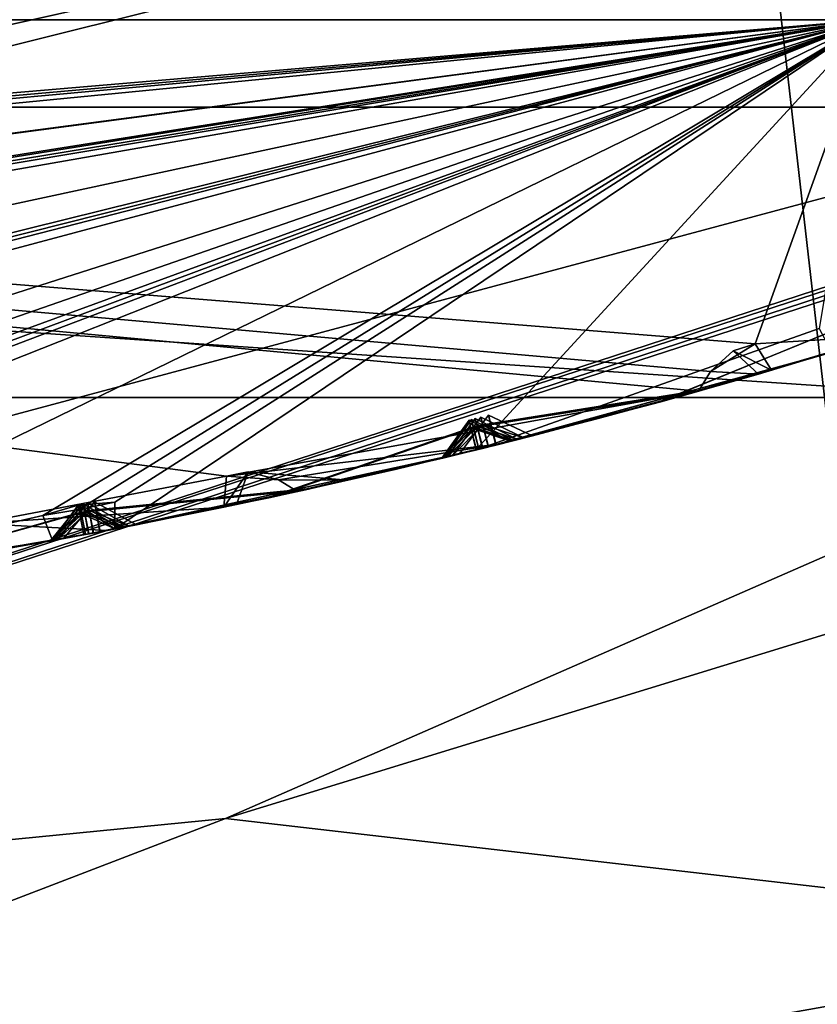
# Model space of a CAD drawing. Header units: millimetres. Extents: x -29 to 28.8, y -75.2 to 10.
# Tile 44 of 256: x 2 to 3.3, y -47.9 to -46.3. Entities that reach past the tile are written whole.
import ezdxf

# ---------------------------------------------------------------- set-up
doc = ezdxf.new("R2010")
doc.units = ezdxf.units.MM
doc.header["$LTSCALE"] = 88.413066
for name, color, linetype in [('104', 7, 'CONTINUOUS'), ('105', 7, 'CONTINUOUS'), ('107', 7, 'CONTINUOUS'), ('15', 7, 'CONTINUOUS'), ('18', 7, 'CONTINUOUS'), ('19', 7, 'CONTINUOUS'), ('2', 7, 'CONTINUOUS'), ('20', 7, 'CONTINUOUS'), ('26', 7, 'CONTINUOUS'), ('3', 7, 'CONTINUOUS'), ('31', 7, 'CONTINUOUS'), ('379', 7, 'CONTINUOUS'), ('385', 7, 'CONTINUOUS'), ('386', 7, 'CONTINUOUS'), ('387', 7, 'CONTINUOUS'), ('388', 7, 'CONTINUOUS'), ('389', 7, 'CONTINUOUS'), ('390', 7, 'CONTINUOUS'), ('482', 7, 'CONTINUOUS'), ('483', 7, 'CONTINUOUS'), ('485', 7, 'CONTINUOUS'), ('488', 7, 'CONTINUOUS'), ('491', 7, 'CONTINUOUS'), ('494', 7, 'CONTINUOUS'), ('496', 7, 'CONTINUOUS'), ('497', 7, 'CONTINUOUS'), ('628', 7, 'CONTINUOUS'), ('629', 7, 'CONTINUOUS'), ('632', 7, 'CONTINUOUS'), ('635', 7, 'CONTINUOUS'), ('638', 7, 'CONTINUOUS'), ('641', 7, 'CONTINUOUS'), ('642', 7, 'CONTINUOUS'), ('8', 7, 'CONTINUOUS')]:
    doc.layers.add(name, color=color, linetype=linetype)

msp = doc.modelspace()

# ---------------------------------------------------------------- linework, layer by layer
at = {"layer": '104', "linetype": 'CONTINUOUS'}
for points in [[(9.0206, -42.3535, 24.9), (3.2374, -45.7668, 24.9), (3.445, -46.4044, 24.9), (9.0206, -42.3535, 24.9)], [(3.2374, -45.7668, 24.9), (-3.2374, -45.7668, 24.9), (-3.445, -46.4044, 24.9), (3.2374, -45.7668, 24.9)], [(3.445, -46.4044, 24.9), (3.2374, -45.7668, 24.9), (-3.445, -46.4044, 24.9), (3.445, -46.4044, 24.9)]]:
    msp.add_3dface(points, dxfattribs=at)
at = {"layer": '105', "linetype": 'CONTINUOUS'}
for points in [[(3.6, -46.8798, 24.4), (-3.445, -46.4044, 24.9), (-3.6, -46.8798, 24.4), (3.6, -46.8798, 24.4)], [(3.445, -46.4044, 24.9), (-3.445, -46.4044, 24.9), (3.6, -46.8798, 24.4), (3.445, -46.4044, 24.9)]]:
    msp.add_3dface(points, dxfattribs=at)
at = {"layer": '107', "linetype": 'CONTINUOUS'}
for points in [[(8.15, -41.8605, -4.1), (3.6, -46.8798, 24.4), (3.1028, -45.4708, -4.1), (8.15, -41.8605, -4.1)], [(3.6, -46.8798, 24.4), (-3.6, -46.8798, 24.4), (3.1028, -45.4708, -4.1), (3.6, -46.8798, 24.4)], [(3.1028, -45.4708, -4.1), (-3.6, -46.8798, 24.4), (-3.1028, -45.4708, -4.1), (3.1028, -45.4708, -4.1)]]:
    msp.add_3dface(points, dxfattribs=at)
at = {"layer": '15', "linetype": 'CONTINUOUS'}
for points in [[(3.3054, -45.9761, 122.5), (0, -46.8, 122.5), (-3.3054, -45.9761, 122.5), (3.3054, -45.9761, 122.5)], [(3.4, -46.2611, 122.5), (0, -46.8, 122.5), (3.3054, -45.9761, 122.5), (3.4, -46.2611, 122.5)]]:
    msp.add_3dface(points, dxfattribs=at)
at = {"layer": '18', "linetype": 'CONTINUOUS'}
for points in [[(0, -47.7848, 123.3264), (5.8214, -45.8829, 122.734), (7.0445, -45.4959, 123.3264), (0, -47.7848, 123.3264)], [(0, -47.4428, 122.734), (3.4, -46.2611, 122.5), (5.8214, -45.8829, 122.734), (0, -47.4428, 122.734)], [(0, -47.7848, 123.3264), (0, -47.4428, 122.734), (5.8214, -45.8829, 122.734), (0, -47.7848, 123.3264)], [(0, -46.8, 122.5), (3.4, -46.2611, 122.5), (0, -47.4428, 122.734), (0, -46.8, 122.5)]]:
    msp.add_3dface(points, dxfattribs=at)
at = {"layer": '19', "linetype": 'CONTINUOUS'}
for points in [[(7.0534, -45.5082, 123.4125), (0, -47.8, 123.4125), (7.0445, -45.4959, 123.3264), (7.0534, -45.5082, 123.4125)], [(0, -47.8, 123.4125), (0, -47.7848, 123.3264), (7.0445, -45.4959, 123.3264), (0, -47.8, 123.4125)]]:
    msp.add_3dface(points, dxfattribs=at)
at = {"layer": '2', "linetype": 'CONTINUOUS'}
for points in [[(4.1712, -17.8, 158.8392), (0, -17.8, 159.4998), (4.1703, -54.3, 158.8389), (4.1712, -17.8, 158.8392)], [(4.1703, -54.3, 158.8389), (0, -17.8, 159.4998), (0, -54.3, 159.5), (4.1703, -54.3, 158.8389)]]:
    msp.add_3dface(points, dxfattribs=at)
at = {"layer": '20', "linetype": 'CONTINUOUS'}
for points in [[(3.3992, -46.2616, 122.2), (-3.3992, -46.2616, 122.2), (3.3992, -46.2616, 27.8), (3.3992, -46.2616, 122.2)], [(3.3992, -46.2616, 27.8), (-3.3992, -46.2616, 122.2), (-3.3992, -46.2616, 27.8), (3.3992, -46.2616, 27.8)]]:
    msp.add_3dface(points, dxfattribs=at)
at = {"layer": '26', "linetype": 'CONTINUOUS'}
for points in [[(5.4561, -45.2502, 122.4121), (3.3054, -45.9761, 122.5), (0, -46.7121, 122.4121), (5.4561, -45.2502, 122.4121)], [(3.3992, -46.2616, 122.2), (5.4561, -45.2502, 122.4121), (0, -46.7121, 122.4121), (3.3992, -46.2616, 122.2)], [(3.3054, -45.9761, 122.5), (-3.3054, -45.9761, 122.5), (0, -46.7121, 122.4121), (3.3054, -45.9761, 122.5)], [(-3.3992, -46.2616, 122.2), (3.3992, -46.2616, 122.2), (0, -46.7121, 122.4121), (-3.3992, -46.2616, 122.2)]]:
    msp.add_3dface(points, dxfattribs=at)
at = {"layer": '3', "linetype": 'CONTINUOUS'}
for points in [[(0, -47.8, 123.4125), (7.0534, -45.5082, 123.4125), (0, -47.8, 127.5), (0, -47.8, 123.4125)], [(0, -47.8, 127.5), (7.0534, -45.5082, 123.4125), (2.3415, -47.5693, 127.6938), (0, -47.8, 127.5)], [(2.3415, -47.5693, 127.6938), (7.0534, -45.5082, 123.4125), (4.6657, -46.8558, 128.2918), (2.3415, -47.5693, 127.6938)]]:
    msp.add_3dface(points, dxfattribs=at)
at = {"layer": '31', "linetype": 'CONTINUOUS'}
for points in [[(5.4561, -45.2502, 27.5879), (3.3992, -46.2616, 27.8), (0, -46.7121, 27.5879), (5.4561, -45.2502, 27.5879)], [(3.3079, -45.9757, 27.5), (5.4561, -45.2502, 27.5879), (0, -46.7121, 27.5879), (3.3079, -45.9757, 27.5)], [(-3.3079, -45.9757, 27.5), (3.3079, -45.9757, 27.5), (0, -46.7121, 27.5879), (-3.3079, -45.9757, 27.5)], [(3.3992, -46.2616, 27.8), (-3.3992, -46.2616, 27.8), (0, -46.7121, 27.5879), (3.3992, -46.2616, 27.8)]]:
    msp.add_3dface(points, dxfattribs=at)
at = {"layer": '379', "linetype": 'CONTINUOUS'}
for points in [[(8.8992, -42.2655, -102.4), (2.2537, -42.7431, -102.4), (-3.3989, -46.2617, -102.4), (8.8992, -42.2655, -102.4)], [(3.3989, -46.2617, -102.4), (8.8992, -42.2655, -102.4), (-3.3989, -46.2617, -102.4), (3.3989, -46.2617, -102.4)], [(2.2537, -42.7431, -102.4), (-2.2537, -42.7431, -102.4), (-3.3989, -46.2617, -102.4), (2.2537, -42.7431, -102.4)]]:
    msp.add_3dface(points, dxfattribs=at)
at = {"layer": '385', "linetype": 'CONTINUOUS'}
for points in [[(-3.3989, -46.2617, -116.4), (-8.8992, -42.2655, -116.4), (3.3989, -46.2617, -116.4), (-3.3989, -46.2617, -116.4)], [(3.3989, -46.2617, -116.4), (-8.8992, -42.2655, -116.4), (8.8992, -42.2655, -116.4), (3.3989, -46.2617, -116.4)]]:
    msp.add_3dface(points, dxfattribs=at)
at = {"layer": '386', "linetype": 'CONTINUOUS'}
for points in [[(3.3992, -46.2616, -103.9), (-3.3989, -46.2617, -102.4), (-3.3992, -46.2616, -103.9), (3.3992, -46.2616, -103.9)], [(3.3989, -46.2617, -102.4), (-3.3989, -46.2617, -102.4), (3.3992, -46.2616, -103.9), (3.3989, -46.2617, -102.4)]]:
    msp.add_3dface(points, dxfattribs=at)
at = {"layer": '387', "linetype": 'CONTINUOUS'}
for points in [[(3.3992, -46.2616, -103.9), (-3.3992, -46.2616, -103.9), (3.2091, -46.7923, -104.3515), (3.3992, -46.2616, -103.9)], [(3.2091, -46.7923, -104.3515), (-3.3992, -46.2616, -103.9), (3.1358, -46.8376, -104.3744), (3.2091, -46.7923, -104.3515)], [(3.1358, -46.8376, -104.3744), (-3.3992, -46.2616, -103.9), (3.1161, -46.8698, -104.4), (3.1358, -46.8376, -104.3744)], [(3.1161, -46.8698, -104.4), (-3.3992, -46.2616, -103.9), (2.3431, -47.0088, -104.3514), (3.1161, -46.8698, -104.4)], [(2.3431, -47.0088, -104.3514), (-3.3992, -46.2616, -103.9), (1.9352, -47.0864, -104.3515), (2.3431, -47.0088, -104.3514)], [(3.4221, -46.779, -104.4), (3.3992, -46.2616, -103.9), (3.2091, -46.7923, -104.3515), (3.4221, -46.779, -104.4)], [(3.2358, -46.8354, -104.4), (3.4221, -46.779, -104.4), (3.2091, -46.7923, -104.3515), (3.2358, -46.8354, -104.4)], [(2.7892, -46.9566, -104.4), (3.1161, -46.8698, -104.4), (2.3431, -47.0088, -104.3514), (2.7892, -46.9566, -104.4)], [(2.4284, -47.0148, -104.3747), (2.7892, -46.9566, -104.4), (2.3431, -47.0088, -104.3514), (2.4284, -47.0148, -104.3747)], [(2.4598, -47.0339, -104.4), (2.7892, -46.9566, -104.4), (2.4284, -47.0148, -104.3747), (2.4598, -47.0339, -104.4)], [(2.3391, -47.0596, -104.4), (2.3431, -47.0088, -104.3514), (1.9352, -47.0864, -104.3515), (2.3391, -47.0596, -104.4)], [(2.1482, -47.0976, -104.4), (2.3391, -47.0596, -104.4), (1.9352, -47.0864, -104.3515), (2.1482, -47.0976, -104.4)], [(1.9568, -47.1323, -104.4), (2.1482, -47.0976, -104.4), (1.9352, -47.0864, -104.3515), (1.9568, -47.1323, -104.4)]]:
    msp.add_3dface(points, dxfattribs=at)
at = {"layer": '388', "linetype": 'CONTINUOUS'}
for points in [[(3.0914, -46.8767, -113.765), (3.3843, -46.7908, -114.29), (3.1061, -46.8726, -112.7411), (3.0914, -46.8767, -113.765)], [(3.0956, -46.8755, -111.5383), (3.3872, -46.7898, -112.0507), (3.1041, -46.8731, -110.5526), (3.0956, -46.8755, -111.5383)], [(3.1041, -46.8731, -110.5526), (3.3872, -46.7898, -112.0507), (3.3919, -46.7884, -110.0626), (3.1041, -46.8731, -110.5526)], [(3.1059, -46.8726, -109.3847), (3.3923, -46.7883, -109.8713), (3.1129, -46.8707, -108.4295), (3.1059, -46.8726, -109.3847)], [(3.1061, -46.8726, -112.7411), (3.3843, -46.7908, -114.29), (3.387, -46.7899, -112.2468), (3.1061, -46.8726, -112.7411)], [(3.1127, -46.8707, -107.315), (3.3999, -46.7859, -107.78), (3.124, -46.8676, -106.4156), (3.1127, -46.8707, -107.315)], [(3.1129, -46.8707, -108.4295), (3.3923, -46.7883, -109.8713), (3.3994, -46.7861, -107.9648), (3.1129, -46.8707, -108.4295)], [(3.124, -46.8676, -106.4156), (3.3999, -46.7859, -107.78), (3.4099, -46.7828, -105.9808), (3.124, -46.8676, -106.4156)], [(3.1253, -46.8672, -105.3707), (3.4107, -46.7826, -105.8041), (3.2146, -46.8416, -104.4298), (3.1253, -46.8672, -105.3707)], [(3.2146, -46.8416, -104.4298), (3.4107, -46.7826, -105.8041), (3.2358, -46.8354, -104.4), (3.2146, -46.8416, -104.4298)], [(3.4221, -46.779, -104.4), (3.2358, -46.8354, -104.4), (3.4107, -46.7826, -105.8041), (3.4221, -46.779, -104.4)], [(2.7512, -46.9661, -114.4), (3.3348, -46.8059, -114.4), (2.7523, -46.9658, -113.3625), (2.7512, -46.9661, -114.4)], [(2.7523, -46.9658, -113.3625), (3.3348, -46.8059, -114.4), (3.0356, -46.8921, -113.8644), (2.7523, -46.9658, -113.3625)], [(3.3315, -46.8069, -112.1487), (3.0393, -46.8911, -111.6358), (3.0504, -46.8881, -112.6424), (3.3315, -46.8069, -112.1487)], [(3.336, -46.8055, -109.9668), (3.049, -46.8885, -109.4794), (3.0478, -46.8888, -110.4564), (3.336, -46.8055, -109.9668)], [(3.3428, -46.8034, -107.8721), (3.0548, -46.8869, -107.406), (3.0578, -46.886, -108.3334), (3.3428, -46.8034, -107.8721)], [(3.3523, -46.8005, -105.8921), (3.0661, -46.8837, -105.4575), (3.0661, -46.8837, -106.3261), (3.3523, -46.8005, -105.8921)], [(3.0309, -46.8934, -104.6886), (3.1253, -46.8672, -105.3707), (3.2146, -46.8416, -104.4298), (3.0309, -46.8934, -104.6886)], [(3.1161, -46.8698, -104.4), (2.7892, -46.9566, -104.4), (2.9518, -46.9147, -104.6312), (3.1161, -46.8698, -104.4)], [(2.82, -46.9489, -108.9071), (3.1059, -46.8726, -109.3847), (3.1129, -46.8707, -108.4295), (2.82, -46.9489, -108.9071)], [(2.8301, -46.9463, -106.8666), (3.1127, -46.8707, -107.315), (3.124, -46.8676, -106.4156), (2.8301, -46.9463, -106.8666)], [(2.8442, -46.9427, -104.9539), (3.1253, -46.8672, -105.3707), (3.0309, -46.8934, -104.6886), (2.8442, -46.9427, -104.9539)], [(2.7716, -46.961, -106.9569), (2.763, -46.9631, -108.8129), (3.0578, -46.886, -108.3334), (2.7716, -46.961, -106.9569)], [(3.0548, -46.8869, -107.406), (2.7716, -46.961, -106.9569), (3.0578, -46.886, -108.3334), (3.0548, -46.8869, -107.406)], [(2.7842, -46.9579, -105.0397), (2.7722, -46.9609, -106.776), (3.0661, -46.8837, -106.3261), (2.7842, -46.9579, -105.0397)], [(3.0661, -46.8837, -105.4575), (2.7842, -46.9579, -105.0397), (3.0661, -46.8837, -106.3261), (3.0661, -46.8837, -105.4575)], [(2.8087, -46.9517, -113.2636), (3.0914, -46.8767, -113.765), (3.1061, -46.8726, -112.7411), (2.8087, -46.9517, -113.2636)], [(2.813, -46.9506, -111.0488), (3.0956, -46.8755, -111.5383), (3.1041, -46.8731, -110.5526), (2.813, -46.9506, -111.0488)], [(2.7563, -46.9648, -111.1457), (2.7525, -46.9657, -113.1647), (3.0504, -46.8881, -112.6424), (2.7563, -46.9648, -111.1457)], [(3.0393, -46.8911, -111.6358), (2.7563, -46.9648, -111.1457), (3.0504, -46.8881, -112.6424), (3.0393, -46.8911, -111.6358)], [(2.7625, -46.9633, -109.0011), (2.7566, -46.9647, -110.9517), (3.0478, -46.8888, -110.4564), (2.7625, -46.9633, -109.0011)], [(3.049, -46.8885, -109.4794), (2.7625, -46.9633, -109.0011), (3.0478, -46.8888, -110.4564), (3.049, -46.8885, -109.4794)], [(2.7892, -46.9566, -104.4), (2.7851, -46.9576, -104.8676), (2.9518, -46.9147, -104.6312), (2.7892, -46.9566, -104.4)], [(2.1601, -47.0953, -114.4), (2.7512, -46.9661, -114.4), (2.4654, -47.0326, -113.8657), (2.1601, -47.0953, -114.4)], [(2.4558, -47.0347, -112.645), (2.7525, -46.9657, -113.1647), (2.4684, -47.032, -111.6374), (2.4558, -47.0347, -112.645)], [(2.7892, -46.9566, -104.4), (2.4598, -47.0339, -104.4), (2.6217, -46.9972, -104.6311), (2.7892, -46.9566, -104.4)], [(2.4642, -47.0329, -110.4532), (2.7566, -46.9647, -110.9517), (2.471, -47.0314, -109.4792), (2.4642, -47.0329, -110.4532)], [(2.4654, -47.0326, -113.8657), (2.7512, -46.9661, -114.4), (2.7523, -46.9658, -113.3625), (2.4654, -47.0326, -113.8657)], [(2.4684, -47.032, -111.6374), (2.7525, -46.9657, -113.1647), (2.7563, -46.9648, -111.1457), (2.4684, -47.032, -111.6374)], [(2.471, -47.0314, -109.4792), (2.7566, -46.9647, -110.9517), (2.7625, -46.9633, -109.0011), (2.471, -47.0314, -109.4792)], [(2.4725, -47.0311, -108.3374), (2.763, -46.9631, -108.8129), (2.4811, -47.0292, -107.4072), (2.4725, -47.0311, -108.3374)], [(2.4811, -47.0292, -107.4072), (2.763, -46.9631, -108.8129), (2.7716, -46.961, -106.9569), (2.4811, -47.0292, -107.4072)], [(2.4813, -47.0291, -106.3256), (2.7722, -46.9609, -106.776), (2.4931, -47.0265, -105.4589), (2.4813, -47.0291, -106.3256)], [(2.4931, -47.0265, -105.4589), (2.7722, -46.9609, -106.776), (2.7842, -46.9579, -105.0397), (2.4931, -47.0265, -105.4589)], [(2.7851, -46.9576, -104.8676), (2.7892, -46.9566, -104.4), (2.6217, -46.9972, -104.6311), (2.7851, -46.9576, -104.8676)], [(2.6961, -46.9795, -113.2635), (2.3989, -47.047, -112.7435), (2.409, -47.0449, -113.7662), (2.6961, -46.9795, -113.2635)], [(2.6997, -46.9786, -111.0486), (2.4067, -47.0453, -110.5492), (2.4121, -47.0442, -111.539), (2.6997, -46.9786, -111.0486)], [(2.7054, -46.9772, -108.9068), (2.4143, -47.0437, -108.4304), (2.4151, -47.0436, -109.382), (2.7054, -46.9772, -108.9068)], [(2.7136, -46.9752, -106.8661), (2.4219, -47.0421, -106.4146), (2.4232, -47.0418, -107.3155), (2.7136, -46.9752, -106.8661)], [(2.725, -46.9725, -104.9532), (2.5415, -47.0156, -104.6879), (2.434, -47.0395, -105.3714), (2.725, -46.9725, -104.9532)], [(2.5415, -47.0156, -104.6879), (2.3598, -47.0553, -104.4293), (2.434, -47.0395, -105.3714), (2.5415, -47.0156, -104.6879)], [(2.1694, -47.0935, -112.1488), (2.4558, -47.0347, -112.645), (2.4684, -47.032, -111.6374), (2.1694, -47.0935, -112.1488)], [(2.1751, -47.0924, -109.967), (2.4642, -47.0329, -110.4532), (2.471, -47.0314, -109.4792), (2.1751, -47.0924, -109.967)], [(2.1836, -47.0908, -107.8725), (2.4725, -47.0311, -108.3374), (2.4811, -47.0292, -107.4072), (2.1836, -47.0908, -107.8725)], [(2.1957, -47.0884, -105.8927), (2.4813, -47.0291, -106.3256), (2.4931, -47.0265, -105.4589), (2.1957, -47.0884, -105.8927)], [(2.1121, -47.1044, -112.2468), (2.1094, -47.1049, -114.29), (2.409, -47.0449, -113.7662), (2.1121, -47.1044, -112.2468)], [(2.3989, -47.047, -112.7435), (2.1121, -47.1044, -112.2468), (2.409, -47.0449, -113.7662), (2.3989, -47.047, -112.7435)], [(2.1172, -47.1034, -110.0626), (2.1124, -47.1043, -112.0507), (2.4121, -47.0442, -111.539), (2.1172, -47.1034, -110.0626)], [(2.4067, -47.0453, -110.5492), (2.1172, -47.1034, -110.0626), (2.4121, -47.0442, -111.539), (2.4067, -47.0453, -110.5492)], [(2.1249, -47.102, -107.9648), (2.1176, -47.1033, -109.8713), (2.4151, -47.0436, -109.382), (2.1249, -47.102, -107.9648)], [(2.4143, -47.0437, -108.4304), (2.1249, -47.102, -107.9648), (2.4151, -47.0436, -109.382), (2.4143, -47.0437, -108.4304)], [(2.1357, -47.0999, -105.9808), (2.1255, -47.1019, -107.78), (2.4232, -47.0418, -107.3155), (2.1357, -47.0999, -105.9808)], [(2.4219, -47.0421, -106.4146), (2.1357, -47.0999, -105.9808), (2.4232, -47.0418, -107.3155), (2.4219, -47.0421, -106.4146)], [(2.1482, -47.0976, -104.4), (2.1366, -47.0998, -105.8041), (2.434, -47.0395, -105.3714), (2.1482, -47.0976, -104.4)], [(2.3391, -47.0596, -104.4), (2.1482, -47.0976, -104.4), (2.434, -47.0395, -105.3714), (2.3391, -47.0596, -104.4)], [(2.3598, -47.0553, -104.4293), (2.3391, -47.0596, -104.4), (2.434, -47.0395, -105.3714), (2.3598, -47.0553, -104.4293)], [(2.0667, -47.1128, -107.8721), (1.7724, -47.1626, -107.4081), (1.7741, -47.1623, -108.3334), (2.0667, -47.1128, -107.8721)], [(2.0765, -47.111, -105.8921), (1.7828, -47.161, -105.4577), (1.7827, -47.161, -106.3262), (2.0765, -47.111, -105.8921)], [(1.8132, -47.1562, -113.773), (2.1094, -47.1049, -114.29), (1.8254, -47.1542, -112.7382), (1.8132, -47.1562, -113.773)], [(1.814, -47.156, -111.5402), (2.1124, -47.1043, -112.0507), (1.8227, -47.1546, -110.5508), (1.814, -47.156, -111.5402)], [(1.8227, -47.1546, -110.5508), (2.1124, -47.1043, -112.0507), (2.1172, -47.1034, -110.0626), (1.8227, -47.1546, -110.5508)], [(1.8254, -47.1542, -112.7382), (2.1094, -47.1049, -114.29), (2.1121, -47.1044, -112.2468), (1.8254, -47.1542, -112.7382)], [(1.8257, -47.1541, -109.3884), (2.1176, -47.1033, -109.8713), (1.8327, -47.153, -108.4263), (1.8257, -47.1541, -109.3884)], [(1.8318, -47.1532, -107.317), (2.1255, -47.1019, -107.78), (1.842, -47.1515, -106.4156), (1.8318, -47.1532, -107.317)], [(1.8327, -47.153, -108.4263), (2.1176, -47.1033, -109.8713), (2.1249, -47.102, -107.9648), (1.8327, -47.153, -108.4263)], [(1.842, -47.1515, -106.4156), (2.1255, -47.1019, -107.78), (2.1357, -47.0999, -105.9808), (1.842, -47.1515, -106.4156)], [(1.8436, -47.1513, -105.3709), (2.1366, -47.0998, -105.8041), (1.935, -47.136, -104.4298), (1.8436, -47.1513, -105.3709)], [(1.935, -47.136, -104.4298), (2.1366, -47.0998, -105.8041), (1.9568, -47.1323, -104.4), (1.935, -47.136, -104.4298)], [(2.1482, -47.0976, -104.4), (1.9568, -47.1323, -104.4), (2.1366, -47.0998, -105.8041), (2.1482, -47.0976, -104.4)], [(1.4604, -47.2069, -114.4), (2.0585, -47.1143, -114.4), (1.4616, -47.2067, -113.3625), (1.4604, -47.2069, -114.4)], [(1.4616, -47.2067, -113.3625), (2.0585, -47.1143, -114.4), (1.7576, -47.1649, -113.8751), (1.4616, -47.2067, -113.3625)], [(2.0551, -47.1149, -112.1487), (1.7563, -47.1651, -111.6376), (1.7685, -47.1632, -112.639), (2.0551, -47.1149, -112.1487)], [(2.0598, -47.114, -109.9668), (1.7673, -47.1634, -109.4829), (1.7648, -47.1638, -110.4548), (2.0598, -47.114, -109.9668)]]:
    msp.add_3dface(points, dxfattribs=at)
at = {"layer": '389', "linetype": 'CONTINUOUS'}
for points in [[(-3.3992, -46.2616, -114.9), (3.3992, -46.2616, -114.9), (-3.1412, -46.8177, -114.4433), (-3.3992, -46.2616, -114.9)], [(-3.1412, -46.8177, -114.4433), (3.3992, -46.2616, -114.9), (-3.0837, -46.8349, -114.4424), (-3.1412, -46.8177, -114.4433)], [(-3.0837, -46.8349, -114.4424), (3.3992, -46.2616, -114.9), (-3.0258, -46.8499, -114.4433), (-3.0837, -46.8349, -114.4424)], [(-2.4577, -47.0343, -114.4), (-3.0452, -46.8895, -114.4), (3.3992, -46.2616, -114.9), (-2.4577, -47.0343, -114.4)], [(3.3992, -46.2616, -114.9), (-3.0452, -46.8895, -114.4), (-3.0258, -46.8499, -114.4433), (3.3992, -46.2616, -114.9)], [(-2.4577, -47.0343, -114.4), (3.3992, -46.2616, -114.9), (-1.8648, -47.104, -114.4433), (-2.4577, -47.0343, -114.4)], [(-1.8648, -47.104, -114.4433), (3.3992, -46.2616, -114.9), (-1.8057, -47.1145, -114.4424), (-1.8648, -47.104, -114.4433)], [(-1.8057, -47.1145, -114.4424), (3.3992, -46.2616, -114.9), (-1.7465, -47.1228, -114.4433), (-1.8057, -47.1145, -114.4424)], [(-1.1611, -47.2412, -114.4), (-1.7613, -47.1643, -114.4), (3.3992, -46.2616, -114.9), (-1.1611, -47.2412, -114.4)], [(3.3992, -46.2616, -114.9), (-1.7613, -47.1643, -114.4), (-1.7465, -47.1228, -114.4433), (3.3992, -46.2616, -114.9)], [(-1.1611, -47.2412, -114.4), (3.3992, -46.2616, -114.9), (-0.5641, -47.2428, -114.4433), (-1.1611, -47.2412, -114.4)], [(-0.5641, -47.2428, -114.4433), (3.3992, -46.2616, -114.9), (-0.5042, -47.2465, -114.4424), (-0.5641, -47.2428, -114.4433)], [(-0.5042, -47.2465, -114.4424), (3.3992, -46.2616, -114.9), (-0.4444, -47.248, -114.4433), (-0.5042, -47.2465, -114.4424)], [(0.1507, -47.299, -114.4), (-0.4544, -47.291, -114.4), (3.3992, -46.2616, -114.9), (0.1507, -47.299, -114.4)], [(3.3992, -46.2616, -114.9), (-0.4544, -47.291, -114.4), (-0.4444, -47.248, -114.4433), (3.3992, -46.2616, -114.9)], [(0.1507, -47.299, -114.4), (3.3992, -46.2616, -114.9), (0.744, -47.2326, -114.4433), (0.1507, -47.299, -114.4)], [(0.744, -47.2326, -114.4433), (3.3992, -46.2616, -114.9), (0.8039, -47.2294, -114.4424), (0.744, -47.2326, -114.4433)], [(0.8039, -47.2294, -114.4424), (3.3992, -46.2616, -114.9), (0.8635, -47.2241, -114.4433), (0.8039, -47.2294, -114.4424)], [(1.4604, -47.2069, -114.4), (0.8585, -47.2679, -114.4), (3.3992, -46.2616, -114.9), (1.4604, -47.2069, -114.4)], [(3.3992, -46.2616, -114.9), (0.8585, -47.2679, -114.4), (0.8635, -47.2241, -114.4433), (3.3992, -46.2616, -114.9)], [(1.4604, -47.2069, -114.4), (3.3992, -46.2616, -114.9), (2.0423, -47.0732, -114.4433), (1.4604, -47.2069, -114.4)], [(2.0423, -47.0732, -114.4433), (3.3992, -46.2616, -114.9), (2.1015, -47.0633, -114.4424), (2.0423, -47.0732, -114.4433)], [(2.1015, -47.0633, -114.4424), (3.3992, -46.2616, -114.9), (2.1601, -47.0512, -114.4433), (2.1015, -47.0633, -114.4424)], [(2.7512, -46.9661, -114.4), (2.1601, -47.0953, -114.4), (3.3992, -46.2616, -114.9), (2.7512, -46.9661, -114.4)], [(3.3992, -46.2616, -114.9), (2.1601, -47.0953, -114.4), (2.1601, -47.0512, -114.4433), (3.3992, -46.2616, -114.9)], [(2.7512, -46.9661, -114.4), (3.3992, -46.2616, -114.9), (3.314, -46.767, -114.4433), (2.7512, -46.9661, -114.4)], [(3.3348, -46.8059, -114.4), (2.7512, -46.9661, -114.4), (3.314, -46.767, -114.4433), (3.3348, -46.8059, -114.4)], [(2.0585, -47.1143, -114.4), (1.4604, -47.2069, -114.4), (2.0423, -47.0732, -114.4433), (2.0585, -47.1143, -114.4)]]:
    msp.add_3dface(points, dxfattribs=at)
at = {"layer": '390', "linetype": 'CONTINUOUS'}
for points in [[(-3.3989, -46.2617, -116.4), (3.3989, -46.2617, -116.4), (-3.3992, -46.2616, -114.9), (-3.3989, -46.2617, -116.4)], [(3.3989, -46.2617, -116.4), (3.3992, -46.2616, -114.9), (-3.3992, -46.2616, -114.9), (3.3989, -46.2617, -116.4)]]:
    msp.add_3dface(points, dxfattribs=at)
at = {"layer": '482', "linetype": 'CONTINUOUS'}
for points in [[(2.0585, -47.1143, -114.4), (2.1002, -47.0562, -114.4035), (2.1025, -47.0685, -114.3226), (2.0585, -47.1143, -114.4)], [(2.1094, -47.1049, -114.29), (2.0585, -47.1143, -114.4), (2.1025, -47.0685, -114.3226), (2.1094, -47.1049, -114.29)], [(2.1094, -47.1049, -114.29), (1.8132, -47.1562, -113.773), (1.7576, -47.1649, -113.8751), (2.1094, -47.1049, -114.29)], [(2.0585, -47.1143, -114.4), (2.1094, -47.1049, -114.29), (1.7576, -47.1649, -113.8751), (2.0585, -47.1143, -114.4)]]:
    msp.add_3dface(points, dxfattribs=at)
at = {"layer": '483', "linetype": 'CONTINUOUS'}
for points in [[(2.1015, -47.0633, -114.4424), (2.1601, -47.0512, -114.4433), (2.1002, -47.0562, -114.4035), (2.1015, -47.0633, -114.4424)], [(2.1601, -47.0512, -114.4433), (2.1601, -47.0953, -114.4), (2.1002, -47.0562, -114.4035), (2.1601, -47.0512, -114.4433)]]:
    msp.add_3dface(points, dxfattribs=at)
at = {"layer": '485', "linetype": 'CONTINUOUS'}
for points in [[(3.3843, -46.7908, -114.29), (3.0914, -46.8767, -113.765), (3.0356, -46.8921, -113.8644), (3.3843, -46.7908, -114.29)], [(3.3348, -46.8059, -114.4), (3.3843, -46.7908, -114.29), (3.0356, -46.8921, -113.8644), (3.3348, -46.8059, -114.4)], [(3.0914, -46.8767, -113.765), (2.8087, -46.9517, -113.2636), (2.7523, -46.9658, -113.3625), (3.0914, -46.8767, -113.765)], [(3.0914, -46.8767, -113.765), (2.7523, -46.9658, -113.3625), (3.0356, -46.8921, -113.8644), (3.0914, -46.8767, -113.765)], [(2.6961, -46.9795, -113.2635), (2.7405, -46.9172, -113.2636), (2.7436, -46.9296, -113.1973), (2.6961, -46.9795, -113.2635)], [(2.7435, -46.9299, -113.3303), (2.8087, -46.9517, -113.2636), (2.7405, -46.9172, -113.2636), (2.7435, -46.9299, -113.3303)], [(2.7525, -46.9657, -113.1647), (2.6961, -46.9795, -113.2635), (2.7436, -46.9296, -113.1973), (2.7525, -46.9657, -113.1647)], [(2.7523, -46.9658, -113.3625), (2.8087, -46.9517, -113.2636), (2.7435, -46.9299, -113.3303), (2.7523, -46.9658, -113.3625)], [(2.3989, -47.047, -112.7435), (2.6961, -46.9795, -113.2635), (2.7525, -46.9657, -113.1647), (2.3989, -47.047, -112.7435)], [(2.3989, -47.047, -112.7435), (2.7525, -46.9657, -113.1647), (2.4558, -47.0347, -112.645), (2.3989, -47.047, -112.7435)], [(2.1121, -47.1044, -112.2468), (2.3989, -47.047, -112.7435), (2.4558, -47.0347, -112.645), (2.1121, -47.1044, -112.2468)], [(2.1121, -47.1044, -112.2468), (2.4558, -47.0347, -112.645), (2.1694, -47.0935, -112.1488), (2.1121, -47.1044, -112.2468)], [(2.0551, -47.1149, -112.1487), (2.1031, -47.0552, -112.1488), (2.1055, -47.0677, -112.0833), (2.0551, -47.1149, -112.1487)], [(2.1054, -47.068, -112.2149), (2.1694, -47.0935, -112.1488), (2.1031, -47.0552, -112.1488), (2.1054, -47.068, -112.2149)], [(2.1124, -47.1043, -112.0507), (2.0551, -47.1149, -112.1487), (2.1055, -47.0677, -112.0833), (2.1124, -47.1043, -112.0507)], [(2.1121, -47.1044, -112.2468), (2.1694, -47.0935, -112.1488), (2.1054, -47.068, -112.2149), (2.1121, -47.1044, -112.2468)], [(1.7563, -47.1651, -111.6376), (2.0551, -47.1149, -112.1487), (2.1124, -47.1043, -112.0507), (1.7563, -47.1651, -111.6376)], [(1.7563, -47.1651, -111.6376), (2.1124, -47.1043, -112.0507), (1.814, -47.156, -111.5402), (1.7563, -47.1651, -111.6376)]]:
    msp.add_3dface(points, dxfattribs=at)
at = {"layer": '488', "linetype": 'CONTINUOUS'}
for points in [[(3.0393, -46.8911, -111.6358), (3.3315, -46.8069, -112.1487), (3.3872, -46.7898, -112.0507), (3.0393, -46.8911, -111.6358)], [(3.0393, -46.8911, -111.6358), (3.3872, -46.7898, -112.0507), (3.0956, -46.8755, -111.5383), (3.0393, -46.8911, -111.6358)], [(2.7563, -46.9648, -111.1457), (3.0393, -46.8911, -111.6358), (3.0956, -46.8755, -111.5383), (2.7563, -46.9648, -111.1457)], [(2.7563, -46.9648, -111.1457), (3.0956, -46.8755, -111.5383), (2.813, -46.9506, -111.0488), (2.7563, -46.9648, -111.1457)], [(2.6997, -46.9786, -111.0486), (2.7444, -46.9162, -111.0487), (2.7476, -46.9284, -110.9842), (2.6997, -46.9786, -111.0486)], [(2.7475, -46.929, -111.1142), (2.813, -46.9506, -111.0488), (2.7444, -46.9162, -111.0487), (2.7475, -46.929, -111.1142)], [(2.7566, -46.9647, -110.9517), (2.6997, -46.9786, -111.0486), (2.7476, -46.9284, -110.9842), (2.7566, -46.9647, -110.9517)], [(2.7563, -46.9648, -111.1457), (2.813, -46.9506, -111.0488), (2.7475, -46.929, -111.1142), (2.7563, -46.9648, -111.1457)], [(2.4067, -47.0453, -110.5492), (2.6997, -46.9786, -111.0486), (2.7566, -46.9647, -110.9517), (2.4067, -47.0453, -110.5492)], [(2.4067, -47.0453, -110.5492), (2.7566, -46.9647, -110.9517), (2.4642, -47.0329, -110.4532), (2.4067, -47.0453, -110.5492)], [(2.1172, -47.1034, -110.0626), (2.4067, -47.0453, -110.5492), (2.4642, -47.0329, -110.4532), (2.1172, -47.1034, -110.0626)], [(2.1172, -47.1034, -110.0626), (2.4642, -47.0329, -110.4532), (2.1751, -47.0924, -109.967), (2.1172, -47.1034, -110.0626)], [(2.0598, -47.114, -109.9668), (2.1082, -47.0542, -109.9669), (2.1107, -47.0665, -109.9035), (2.0598, -47.114, -109.9668)], [(2.1105, -47.0672, -110.0316), (2.1751, -47.0924, -109.967), (2.1082, -47.0542, -109.9669), (2.1105, -47.0672, -110.0316)], [(2.1176, -47.1033, -109.8713), (2.0598, -47.114, -109.9668), (2.1107, -47.0665, -109.9035), (2.1176, -47.1033, -109.8713)], [(2.1172, -47.1034, -110.0626), (2.1751, -47.0924, -109.967), (2.1105, -47.0672, -110.0316), (2.1172, -47.1034, -110.0626)], [(1.7673, -47.1634, -109.4829), (2.0598, -47.114, -109.9668), (2.1176, -47.1033, -109.8713), (1.7673, -47.1634, -109.4829)], [(1.7673, -47.1634, -109.4829), (2.1176, -47.1033, -109.8713), (1.8257, -47.1541, -109.3884), (1.7673, -47.1634, -109.4829)]]:
    msp.add_3dface(points, dxfattribs=at)
at = {"layer": '491', "linetype": 'CONTINUOUS'}
for points in [[(3.049, -46.8885, -109.4794), (3.336, -46.8055, -109.9668), (3.3923, -46.7883, -109.8713), (3.049, -46.8885, -109.4794)], [(3.049, -46.8885, -109.4794), (3.3923, -46.7883, -109.8713), (3.1059, -46.8726, -109.3847), (3.049, -46.8885, -109.4794)], [(2.7625, -46.9633, -109.0011), (3.049, -46.8885, -109.4794), (3.1059, -46.8726, -109.3847), (2.7625, -46.9633, -109.0011)], [(2.7625, -46.9633, -109.0011), (3.1059, -46.8726, -109.3847), (2.82, -46.9489, -108.9071), (2.7625, -46.9633, -109.0011)], [(2.7054, -46.9772, -108.9068), (2.7507, -46.9147, -108.9069), (2.7539, -46.9268, -108.8446), (2.7054, -46.9772, -108.9068)], [(2.7537, -46.9275, -108.9708), (2.82, -46.9489, -108.9071), (2.7507, -46.9147, -108.9069), (2.7537, -46.9275, -108.9708)], [(2.763, -46.9631, -108.8129), (2.7054, -46.9772, -108.9068), (2.7539, -46.9268, -108.8446), (2.763, -46.9631, -108.8129)], [(2.7625, -46.9633, -109.0011), (2.82, -46.9489, -108.9071), (2.7537, -46.9275, -108.9708), (2.7625, -46.9633, -109.0011)], [(2.4143, -47.0437, -108.4304), (2.7054, -46.9772, -108.9068), (2.763, -46.9631, -108.8129), (2.4143, -47.0437, -108.4304)], [(2.4143, -47.0437, -108.4304), (2.763, -46.9631, -108.8129), (2.4725, -47.0311, -108.3374), (2.4143, -47.0437, -108.4304)], [(2.1249, -47.102, -107.9648), (2.4143, -47.0437, -108.4304), (2.4725, -47.0311, -108.3374), (2.1249, -47.102, -107.9648)], [(2.1249, -47.102, -107.9648), (2.4725, -47.0311, -108.3374), (2.1836, -47.0908, -107.8725), (2.1249, -47.102, -107.9648)], [(2.0667, -47.1128, -107.8721), (2.1159, -47.0528, -107.8723), (2.1185, -47.0652, -107.8108), (2.0667, -47.1128, -107.8721)], [(2.1249, -47.102, -107.9648), (2.1836, -47.0908, -107.8725), (2.1159, -47.0528, -107.8723), (2.1249, -47.102, -107.9648)], [(2.1255, -47.1019, -107.78), (2.0667, -47.1128, -107.8721), (2.1185, -47.0652, -107.8108), (2.1255, -47.1019, -107.78)], [(1.7724, -47.1626, -107.4081), (2.0667, -47.1128, -107.8721), (2.1255, -47.1019, -107.78), (1.7724, -47.1626, -107.4081)], [(1.7724, -47.1626, -107.4081), (2.1255, -47.1019, -107.78), (1.8318, -47.1532, -107.317), (1.7724, -47.1626, -107.4081)]]:
    msp.add_3dface(points, dxfattribs=at)
at = {"layer": '494', "linetype": 'CONTINUOUS'}
for points in [[(3.0548, -46.8869, -107.406), (3.3428, -46.8034, -107.8721), (3.3999, -46.7859, -107.78), (3.0548, -46.8869, -107.406)], [(3.0548, -46.8869, -107.406), (3.3999, -46.7859, -107.78), (3.1127, -46.8707, -107.315), (3.0548, -46.8869, -107.406)], [(2.7716, -46.961, -106.9569), (3.0548, -46.8869, -107.406), (3.1127, -46.8707, -107.315), (2.7716, -46.961, -106.9569)], [(2.7716, -46.961, -106.9569), (3.1127, -46.8707, -107.315), (2.8301, -46.9463, -106.8666), (2.7716, -46.961, -106.9569)], [(2.7136, -46.9752, -106.8661), (2.7598, -46.9124, -106.8664), (2.7632, -46.9249, -106.8056), (2.7136, -46.9752, -106.8661)], [(2.7716, -46.961, -106.9569), (2.8301, -46.9463, -106.8666), (2.7598, -46.9124, -106.8664), (2.7716, -46.961, -106.9569)], [(2.7722, -46.9609, -106.776), (2.7136, -46.9752, -106.8661), (2.7632, -46.9249, -106.8056), (2.7722, -46.9609, -106.776)], [(2.4219, -47.0421, -106.4146), (2.7136, -46.9752, -106.8661), (2.7722, -46.9609, -106.776), (2.4219, -47.0421, -106.4146)], [(2.4219, -47.0421, -106.4146), (2.7722, -46.9609, -106.776), (2.4813, -47.0291, -106.3256), (2.4219, -47.0421, -106.4146)], [(2.1357, -47.0999, -105.9808), (2.4219, -47.0421, -106.4146), (2.4813, -47.0291, -106.3256), (2.1357, -47.0999, -105.9808)], [(2.1357, -47.0999, -105.9808), (2.4813, -47.0291, -106.3256), (2.1957, -47.0884, -105.8927), (2.1357, -47.0999, -105.9808)], [(2.0765, -47.111, -105.8921), (2.1269, -47.0507, -105.8924), (2.1366, -47.0998, -105.8041), (2.0765, -47.111, -105.8921)], [(2.1357, -47.0999, -105.9808), (2.1957, -47.0884, -105.8927), (2.1269, -47.0507, -105.8924), (2.1357, -47.0999, -105.9808)], [(1.7828, -47.161, -105.4577), (2.0765, -47.111, -105.8921), (2.1366, -47.0998, -105.8041), (1.7828, -47.161, -105.4577)], [(1.7828, -47.161, -105.4577), (2.1366, -47.0998, -105.8041), (1.8436, -47.1513, -105.3709), (1.7828, -47.161, -105.4577)]]:
    msp.add_3dface(points, dxfattribs=at)
at = {"layer": '496', "linetype": 'CONTINUOUS'}
for points in [[(2.3431, -47.0088, -104.3514), (2.3391, -47.0596, -104.4), (2.379, -47.0019, -104.4077), (2.3431, -47.0088, -104.3514)], [(2.3391, -47.0596, -104.4), (2.3598, -47.0553, -104.4293), (2.379, -47.0019, -104.4077), (2.3391, -47.0596, -104.4)], [(2.4284, -47.0148, -104.3747), (2.3431, -47.0088, -104.3514), (2.379, -47.0019, -104.4077), (2.4284, -47.0148, -104.3747)]]:
    msp.add_3dface(points, dxfattribs=at)
at = {"layer": '497', "linetype": 'CONTINUOUS'}
for points in [[(3.0661, -46.8837, -105.4575), (3.3523, -46.8005, -105.8921), (3.4107, -46.7826, -105.8041), (3.0661, -46.8837, -105.4575)], [(3.0661, -46.8837, -105.4575), (3.4107, -46.7826, -105.8041), (3.1253, -46.8672, -105.3707), (3.0661, -46.8837, -105.4575)], [(2.7842, -46.9579, -105.0397), (3.0661, -46.8837, -105.4575), (3.1253, -46.8672, -105.3707), (2.7842, -46.9579, -105.0397)], [(2.7842, -46.9579, -105.0397), (3.1253, -46.8672, -105.3707), (2.8442, -46.9427, -104.9539), (2.7842, -46.9579, -105.0397)], [(2.725, -46.9725, -104.9532), (2.7725, -46.9092, -104.9536), (2.7851, -46.9576, -104.8676), (2.725, -46.9725, -104.9532)], [(2.7842, -46.9579, -105.0397), (2.8442, -46.9427, -104.9539), (2.7725, -46.9092, -104.9536), (2.7842, -46.9579, -105.0397)], [(2.725, -46.9725, -104.9532), (2.7851, -46.9576, -104.8676), (2.6217, -46.9972, -104.6311), (2.725, -46.9725, -104.9532)], [(2.5415, -47.0156, -104.6879), (2.725, -46.9725, -104.9532), (2.6217, -46.9972, -104.6311), (2.5415, -47.0156, -104.6879)], [(2.4598, -47.0339, -104.4), (2.5415, -47.0156, -104.6879), (2.6217, -46.9972, -104.6311), (2.4598, -47.0339, -104.4)], [(2.3598, -47.0553, -104.4293), (2.5415, -47.0156, -104.6879), (2.379, -47.0019, -104.4077), (2.3598, -47.0553, -104.4293)], [(2.5415, -47.0156, -104.6879), (2.4284, -47.0148, -104.3747), (2.379, -47.0019, -104.4077), (2.5415, -47.0156, -104.6879)], [(2.4598, -47.0339, -104.4), (2.4284, -47.0148, -104.3747), (2.5415, -47.0156, -104.6879), (2.4598, -47.0339, -104.4)]]:
    msp.add_3dface(points, dxfattribs=at)
at = {"layer": '628', "linetype": 'CONTINUOUS'}
for points in [[(3.2091, -46.7923, -104.3515), (3.1358, -46.8376, -104.3744), (3.1729, -46.8035, -104.4079), (3.2091, -46.7923, -104.3515)], [(3.2358, -46.8354, -104.4), (3.2091, -46.7923, -104.3515), (3.1729, -46.8035, -104.4079), (3.2358, -46.8354, -104.4)], [(3.2146, -46.8416, -104.4298), (3.2358, -46.8354, -104.4), (3.1729, -46.8035, -104.4079), (3.2146, -46.8416, -104.4298)]]:
    msp.add_3dface(points, dxfattribs=at)
at = {"layer": '629', "linetype": 'CONTINUOUS'}
for points in [[(3.1358, -46.8376, -104.3744), (3.2146, -46.8416, -104.4298), (3.1729, -46.8035, -104.4079), (3.1358, -46.8376, -104.3744)], [(3.1358, -46.8376, -104.3744), (3.1161, -46.8698, -104.4), (3.2146, -46.8416, -104.4298), (3.1358, -46.8376, -104.3744)], [(3.1161, -46.8698, -104.4), (3.0309, -46.8934, -104.6886), (3.2146, -46.8416, -104.4298), (3.1161, -46.8698, -104.4)], [(3.1161, -46.8698, -104.4), (2.9518, -46.9147, -104.6312), (3.0309, -46.8934, -104.6886), (3.1161, -46.8698, -104.4)], [(2.9518, -46.9147, -104.6312), (2.7851, -46.9576, -104.8676), (3.0309, -46.8934, -104.6886), (2.9518, -46.9147, -104.6312)], [(2.8442, -46.9427, -104.9539), (3.0309, -46.8934, -104.6886), (2.7851, -46.9576, -104.8676), (2.8442, -46.9427, -104.9539)], [(2.7842, -46.9579, -105.0397), (2.7725, -46.9092, -104.9536), (2.725, -46.9725, -104.9532), (2.7842, -46.9579, -105.0397)], [(2.7725, -46.9092, -104.9536), (2.8442, -46.9427, -104.9539), (2.7851, -46.9576, -104.8676), (2.7725, -46.9092, -104.9536)], [(2.725, -46.9725, -104.9532), (2.434, -47.0395, -105.3714), (2.7842, -46.9579, -105.0397), (2.725, -46.9725, -104.9532)], [(2.434, -47.0395, -105.3714), (2.4931, -47.0265, -105.4589), (2.7842, -46.9579, -105.0397), (2.434, -47.0395, -105.3714)], [(2.434, -47.0395, -105.3714), (2.1366, -47.0998, -105.8041), (2.4931, -47.0265, -105.4589), (2.434, -47.0395, -105.3714)], [(2.1957, -47.0884, -105.8927), (2.4931, -47.0265, -105.4589), (2.1366, -47.0998, -105.8041), (2.1957, -47.0884, -105.8927)], [(2.1269, -47.0507, -105.8924), (2.0765, -47.111, -105.8921), (2.1357, -47.0999, -105.9808), (2.1269, -47.0507, -105.8924)], [(2.1957, -47.0884, -105.8927), (2.1366, -47.0998, -105.8041), (2.1269, -47.0507, -105.8924), (2.1957, -47.0884, -105.8927)], [(2.0765, -47.111, -105.8921), (1.7827, -47.161, -106.3262), (2.1357, -47.0999, -105.9808), (2.0765, -47.111, -105.8921)], [(1.7827, -47.161, -106.3262), (1.842, -47.1515, -106.4156), (2.1357, -47.0999, -105.9808), (1.7827, -47.161, -106.3262)]]:
    msp.add_3dface(points, dxfattribs=at)
at = {"layer": '632', "linetype": 'CONTINUOUS'}
for points in [[(3.3523, -46.8005, -105.8921), (3.0661, -46.8837, -106.3261), (3.4099, -46.7828, -105.9808), (3.3523, -46.8005, -105.8921)], [(3.0661, -46.8837, -106.3261), (3.124, -46.8676, -106.4156), (3.4099, -46.7828, -105.9808), (3.0661, -46.8837, -106.3261)], [(3.124, -46.8676, -106.4156), (2.7722, -46.9609, -106.776), (2.7632, -46.9249, -106.8056), (3.124, -46.8676, -106.4156)], [(2.8301, -46.9463, -106.8666), (3.124, -46.8676, -106.4156), (2.7632, -46.9249, -106.8056), (2.8301, -46.9463, -106.8666)], [(3.0661, -46.8837, -106.3261), (2.7722, -46.9609, -106.776), (3.124, -46.8676, -106.4156), (3.0661, -46.8837, -106.3261)], [(2.7598, -46.9124, -106.8664), (2.7136, -46.9752, -106.8661), (2.7716, -46.961, -106.9569), (2.7598, -46.9124, -106.8664)], [(2.8301, -46.9463, -106.8666), (2.7632, -46.9249, -106.8056), (2.7598, -46.9124, -106.8664), (2.8301, -46.9463, -106.8666)], [(2.7136, -46.9752, -106.8661), (2.4232, -47.0418, -107.3155), (2.7716, -46.961, -106.9569), (2.7136, -46.9752, -106.8661)], [(2.4232, -47.0418, -107.3155), (2.4811, -47.0292, -107.4072), (2.7716, -46.961, -106.9569), (2.4232, -47.0418, -107.3155)], [(2.4811, -47.0292, -107.4072), (2.1255, -47.1019, -107.78), (2.1185, -47.0652, -107.8108), (2.4811, -47.0292, -107.4072)], [(2.1836, -47.0908, -107.8725), (2.4811, -47.0292, -107.4072), (2.1185, -47.0652, -107.8108), (2.1836, -47.0908, -107.8725)], [(2.4232, -47.0418, -107.3155), (2.1255, -47.1019, -107.78), (2.4811, -47.0292, -107.4072), (2.4232, -47.0418, -107.3155)], [(2.0667, -47.1128, -107.8721), (2.1249, -47.102, -107.9648), (2.1159, -47.0528, -107.8723), (2.0667, -47.1128, -107.8721)], [(2.1159, -47.0528, -107.8723), (2.1836, -47.0908, -107.8725), (2.1185, -47.0652, -107.8108), (2.1159, -47.0528, -107.8723)], [(2.0667, -47.1128, -107.8721), (1.7741, -47.1623, -108.3334), (2.1249, -47.102, -107.9648), (2.0667, -47.1128, -107.8721)], [(1.7741, -47.1623, -108.3334), (1.8327, -47.153, -108.4263), (2.1249, -47.102, -107.9648), (1.7741, -47.1623, -108.3334)]]:
    msp.add_3dface(points, dxfattribs=at)
at = {"layer": '635', "linetype": 'CONTINUOUS'}
for points in [[(3.3428, -46.8034, -107.8721), (3.0578, -46.886, -108.3334), (3.3994, -46.7861, -107.9648), (3.3428, -46.8034, -107.8721)], [(3.0578, -46.886, -108.3334), (3.1129, -46.8707, -108.4295), (3.3994, -46.7861, -107.9648), (3.0578, -46.886, -108.3334)], [(3.1129, -46.8707, -108.4295), (2.763, -46.9631, -108.8129), (2.7539, -46.9268, -108.8446), (3.1129, -46.8707, -108.4295)], [(2.82, -46.9489, -108.9071), (3.1129, -46.8707, -108.4295), (2.7539, -46.9268, -108.8446), (2.82, -46.9489, -108.9071)], [(3.0578, -46.886, -108.3334), (2.763, -46.9631, -108.8129), (3.1129, -46.8707, -108.4295), (3.0578, -46.886, -108.3334)], [(2.7054, -46.9772, -108.9068), (2.7537, -46.9275, -108.9708), (2.7507, -46.9147, -108.9069), (2.7054, -46.9772, -108.9068)], [(2.7507, -46.9147, -108.9069), (2.82, -46.9489, -108.9071), (2.7539, -46.9268, -108.8446), (2.7507, -46.9147, -108.9069)], [(2.7054, -46.9772, -108.9068), (2.4151, -47.0436, -109.382), (2.7537, -46.9275, -108.9708), (2.7054, -46.9772, -108.9068)], [(2.4151, -47.0436, -109.382), (2.7625, -46.9633, -109.0011), (2.7537, -46.9275, -108.9708), (2.4151, -47.0436, -109.382)], [(2.4151, -47.0436, -109.382), (2.471, -47.0314, -109.4792), (2.7625, -46.9633, -109.0011), (2.4151, -47.0436, -109.382)], [(2.471, -47.0314, -109.4792), (2.1176, -47.1033, -109.8713), (2.1107, -47.0665, -109.9035), (2.471, -47.0314, -109.4792)], [(2.1751, -47.0924, -109.967), (2.471, -47.0314, -109.4792), (2.1107, -47.0665, -109.9035), (2.1751, -47.0924, -109.967)], [(2.4151, -47.0436, -109.382), (2.1176, -47.1033, -109.8713), (2.471, -47.0314, -109.4792), (2.4151, -47.0436, -109.382)], [(2.0598, -47.114, -109.9668), (2.1105, -47.0672, -110.0316), (2.1082, -47.0542, -109.9669), (2.0598, -47.114, -109.9668)], [(2.1082, -47.0542, -109.9669), (2.1751, -47.0924, -109.967), (2.1107, -47.0665, -109.9035), (2.1082, -47.0542, -109.9669)], [(2.0598, -47.114, -109.9668), (1.7648, -47.1638, -110.4548), (2.1105, -47.0672, -110.0316), (2.0598, -47.114, -109.9668)], [(1.7648, -47.1638, -110.4548), (2.1172, -47.1034, -110.0626), (2.1105, -47.0672, -110.0316), (1.7648, -47.1638, -110.4548)], [(1.7648, -47.1638, -110.4548), (1.8227, -47.1546, -110.5508), (2.1172, -47.1034, -110.0626), (1.7648, -47.1638, -110.4548)]]:
    msp.add_3dface(points, dxfattribs=at)
at = {"layer": '638', "linetype": 'CONTINUOUS'}
for points in [[(3.336, -46.8055, -109.9668), (3.0478, -46.8888, -110.4564), (3.3811, -46.7531, -110.0316), (3.336, -46.8055, -109.9668)], [(3.0478, -46.8888, -110.4564), (3.3919, -46.7884, -110.0626), (3.3811, -46.7531, -110.0316), (3.0478, -46.8888, -110.4564)], [(3.0478, -46.8888, -110.4564), (3.1041, -46.8731, -110.5526), (3.3919, -46.7884, -110.0626), (3.0478, -46.8888, -110.4564)], [(3.1041, -46.8731, -110.5526), (2.7566, -46.9647, -110.9517), (2.7476, -46.9284, -110.9842), (3.1041, -46.8731, -110.5526)], [(2.813, -46.9506, -111.0488), (3.1041, -46.8731, -110.5526), (2.7476, -46.9284, -110.9842), (2.813, -46.9506, -111.0488)], [(3.0478, -46.8888, -110.4564), (2.7566, -46.9647, -110.9517), (3.1041, -46.8731, -110.5526), (3.0478, -46.8888, -110.4564)], [(2.7444, -46.9162, -111.0487), (2.6997, -46.9786, -111.0486), (2.7475, -46.929, -111.1142), (2.7444, -46.9162, -111.0487)], [(2.813, -46.9506, -111.0488), (2.7476, -46.9284, -110.9842), (2.7444, -46.9162, -111.0487), (2.813, -46.9506, -111.0488)], [(2.6997, -46.9786, -111.0486), (2.4121, -47.0442, -111.539), (2.7475, -46.929, -111.1142), (2.6997, -46.9786, -111.0486)], [(2.4121, -47.0442, -111.539), (2.7563, -46.9648, -111.1457), (2.7475, -46.929, -111.1142), (2.4121, -47.0442, -111.539)], [(2.4121, -47.0442, -111.539), (2.4684, -47.032, -111.6374), (2.7563, -46.9648, -111.1457), (2.4121, -47.0442, -111.539)], [(2.4684, -47.032, -111.6374), (2.1124, -47.1043, -112.0507), (2.1055, -47.0677, -112.0833), (2.4684, -47.032, -111.6374)], [(2.1694, -47.0935, -112.1488), (2.4684, -47.032, -111.6374), (2.1055, -47.0677, -112.0833), (2.1694, -47.0935, -112.1488)], [(2.4121, -47.0442, -111.539), (2.1124, -47.1043, -112.0507), (2.4684, -47.032, -111.6374), (2.4121, -47.0442, -111.539)], [(2.0551, -47.1149, -112.1487), (2.1054, -47.068, -112.2149), (2.1031, -47.0552, -112.1488), (2.0551, -47.1149, -112.1487)], [(2.1031, -47.0552, -112.1488), (2.1694, -47.0935, -112.1488), (2.1055, -47.0677, -112.0833), (2.1031, -47.0552, -112.1488)], [(2.0551, -47.1149, -112.1487), (1.7685, -47.1632, -112.639), (2.1054, -47.068, -112.2149), (2.0551, -47.1149, -112.1487)], [(1.7685, -47.1632, -112.639), (2.1121, -47.1044, -112.2468), (2.1054, -47.068, -112.2149), (1.7685, -47.1632, -112.639)], [(1.7685, -47.1632, -112.639), (1.8254, -47.1542, -112.7382), (2.1121, -47.1044, -112.2468), (1.7685, -47.1632, -112.639)]]:
    msp.add_3dface(points, dxfattribs=at)
at = {"layer": '641', "linetype": 'CONTINUOUS'}
for points in [[(3.3315, -46.8069, -112.1487), (3.0504, -46.8881, -112.6424), (3.3761, -46.7546, -112.2149), (3.3315, -46.8069, -112.1487)], [(3.0504, -46.8881, -112.6424), (3.387, -46.7899, -112.2468), (3.3761, -46.7546, -112.2149), (3.0504, -46.8881, -112.6424)], [(3.0504, -46.8881, -112.6424), (3.1061, -46.8726, -112.7411), (3.387, -46.7899, -112.2468), (3.0504, -46.8881, -112.6424)], [(3.1061, -46.8726, -112.7411), (2.7525, -46.9657, -113.1647), (2.7436, -46.9296, -113.1973), (3.1061, -46.8726, -112.7411)], [(2.8087, -46.9517, -113.2636), (3.1061, -46.8726, -112.7411), (2.7436, -46.9296, -113.1973), (2.8087, -46.9517, -113.2636)], [(3.0504, -46.8881, -112.6424), (2.7525, -46.9657, -113.1647), (3.1061, -46.8726, -112.7411), (3.0504, -46.8881, -112.6424)], [(2.7405, -46.9172, -113.2636), (2.6961, -46.9795, -113.2635), (2.7435, -46.9299, -113.3303), (2.7405, -46.9172, -113.2636)], [(2.8087, -46.9517, -113.2636), (2.7436, -46.9296, -113.1973), (2.7405, -46.9172, -113.2636), (2.8087, -46.9517, -113.2636)], [(2.6961, -46.9795, -113.2635), (2.409, -47.0449, -113.7662), (2.7435, -46.9299, -113.3303), (2.6961, -46.9795, -113.2635)], [(2.409, -47.0449, -113.7662), (2.7523, -46.9658, -113.3625), (2.7435, -46.9299, -113.3303), (2.409, -47.0449, -113.7662)], [(2.409, -47.0449, -113.7662), (2.4654, -47.0326, -113.8657), (2.7523, -46.9658, -113.3625), (2.409, -47.0449, -113.7662)], [(2.4654, -47.0326, -113.8657), (2.1094, -47.1049, -114.29), (2.1025, -47.0685, -114.3226), (2.4654, -47.0326, -113.8657)], [(2.1601, -47.0953, -114.4), (2.4654, -47.0326, -113.8657), (2.1025, -47.0685, -114.3226), (2.1601, -47.0953, -114.4)], [(2.409, -47.0449, -113.7662), (2.1094, -47.1049, -114.29), (2.4654, -47.0326, -113.8657), (2.409, -47.0449, -113.7662)], [(2.1601, -47.0953, -114.4), (2.1025, -47.0685, -114.3226), (2.1002, -47.0562, -114.4035), (2.1601, -47.0953, -114.4)]]:
    msp.add_3dface(points, dxfattribs=at)
at = {"layer": '642', "linetype": 'CONTINUOUS'}
for points in [[(2.0423, -47.0732, -114.4433), (2.1002, -47.0562, -114.4035), (2.0585, -47.1143, -114.4), (2.0423, -47.0732, -114.4433)], [(2.0423, -47.0732, -114.4433), (2.1015, -47.0633, -114.4424), (2.1002, -47.0562, -114.4035), (2.0423, -47.0732, -114.4433)]]:
    msp.add_3dface(points, dxfattribs=at)
at = {"layer": '8', "linetype": 'CONTINUOUS'}
for points in [[(2.3415, -47.5693, 127.6938), (4.6657, -46.8558, 128.2918), (3.9883, -47.7593, 130.5495), (2.3415, -47.5693, 127.6938)], [(0, -47.8, 127.5), (2.3415, -47.5693, 127.6938), (0, -48.4679, 129.9961), (0, -47.8, 127.5)], [(2.3415, -47.5693, 127.6938), (3.9883, -47.7593, 130.5495), (0, -48.4679, 129.9961), (2.3415, -47.5693, 127.6938)], [(4.2112, -49.5888, 132.5469), (0, -50.2997, 131.8296), (3.9883, -47.7593, 130.5495), (4.2112, -49.5888, 132.5469)], [(3.9883, -47.7593, 130.5495), (0, -50.2997, 131.8296), (0, -49.2645, 131.0355), (3.9883, -47.7593, 130.5495)], [(0, -48.4679, 129.9961), (3.9883, -47.7593, 130.5495), (0, -49.2645, 131.0355), (0, -48.4679, 129.9961)]]:
    msp.add_3dface(points, dxfattribs=at)

doc.saveas('drawing.dxf')
